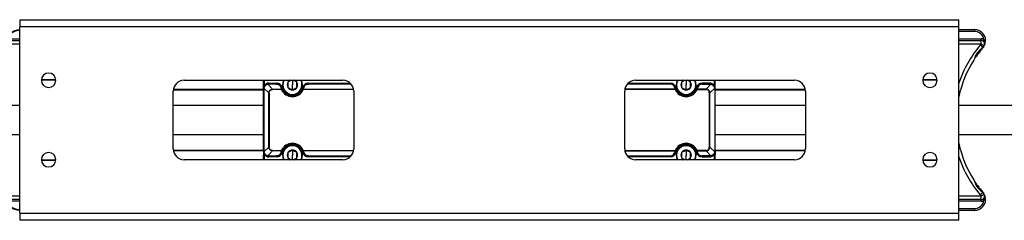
# Model space of a CAD drawing. Header units: millimetres. Extents: x -678 to 2621, y 426 to 914.
# Tile 14 of 26: x 346 to 618, y 426 to 481. Entities that reach past the tile are written whole.
import ezdxf

# ---------------------------------------------------------------- set-up
doc = ezdxf.new("R2010")
doc.units = ezdxf.units.MM

# ---------------------------------------------------------------- blocks, each defined once
blk = doc.blocks.new('Drawing View3')
at = {"color": 7, "linetype": 'Continuous', "lineweight": 25}
for p, q in [((745, 31.75), (1005, 31.75)), ((745, 31.75), (745, 29.75)), ((1005, 29.75), (1005, 31.75)), ((1005, 29.75), (745, 29.75)), ((745, -21.75), (745, 29.75)), ((1005, -21.75), (1005, 29.75)), ((1005, 29), (1009.41, 29)), ((1009.41, 28.5), (1005, 28.5)), ((1009.41, 28.5), (1009.41, 29)), ((740.36, 26), (745, 26)), ((745, 25), (740.36, 25)), ((741.01, 26.5), (745, 26.5)), ((1005, 26.5), (1011.14, 26.5)), ((1005, 26), (1011.14, 26)), ((1011.14, 25), (1005, 25)), ((1011.69, 24.06), (1010.93, 24.71)), ((1011.14, 25), (1011.14, 26)), ((1012.01, 24.5), (1011.14, 25)), ((1011.64, 25.87), (1011.89, 26.3)), ((1011.81, 25.74), (1011.8, 25.75)), ((1011.85, 25.71), (1011.81, 25.74)), ((1012.3, 25.26), (1012.33, 25.35)), ((1012.33, 25.31), (1012.32, 25.33)), ((755, 15), (751, 15)), ((751.01, 15.2), (754.99, 15.2)), ((790.5, 15), (834.5, 15)), ((812.5, 13.6), (812.5, 15)), ((812.7, 15), (812.7, 13.6)), ((815, 12.56), (813.66, 13.9)), ((814, 14.2), (816.07, 14.2)), ((814, 14), (814, 13.94)), ((814, 14), (816.07, 14)), ((816.07, 13.94), (814, 13.94)), ((816.07, 13.94), (816.07, 14)), ((820.5, 15), (820.5, 13.75)), ((820.5, 12.31), (820.5, 13.75)), ((824.93, 14.2), (824.93, 14)), ((824.93, 14.2), (836.54, 14.2)), ((824.93, 14), (824.93, 13.94)), ((824.93, 14), (836.74, 14)), ((836.79, 13.94), (824.93, 13.94)), ((925.07, 13.94), (913.21, 13.94)), ((913.26, 14), (925.07, 14)), ((913.46, 14.2), (925.07, 14.2)), ((915.5, 15), (959.5, 15)), ((925.07, 14.2), (925.07, 14)), ((925.07, 14), (925.07, 13.94)), ((929.5, 15), (929.5, 13.75)), ((929.5, 12.31), (929.5, 13.75)), ((936, 14.2), (933.93, 14.2)), ((933.93, 13.94), (933.93, 14)), ((936, 14), (933.93, 14)), ((933.93, 13.94), (936, 13.94)), ((935, 12.56), (936.34, 13.9)), ((936, 14), (936, 13.94)), ((937.3, 15), (937.3, 13.6)), ((937.5, 13.6), (937.5, 15)), ((999, 15), (995, 15)), ((995.01, 15.2), (998.99, 15.2)), ((787.5, -4), (787.5, 12)), ((812.5, 12.3), (787.52, 12.3)), ((787.54, 12.5), (812.5, 12.5)), ((812.5, 13.6), (812.7, 13.6)), ((812.5, -4.5), (812.5, 12.5)), ((812.56, 12.5), (812.56, -4.5)), ((812.6, 12.84), (813.94, 11.5)), ((814.08, 11.5), (813.94, 11.5)), ((813.94, -3.5), (813.94, 11.5)), ((814.08, 11.5), (814.08, -3.5)), ((815, 12.56), (815, 12.42)), ((815, 12.56), (817.48, 12.56)), ((817.48, 12.42), (815, 12.42)), ((817.48, 12.42), (817.48, 12.56)), ((817.66, 12.5), (817.48, 12.42)), ((820.5, 11), (820.5, 11.1)), ((823.52, 12.42), (823.34, 12.5)), ((823.52, 12.56), (837.45, 12.56)), ((837.47, 12.42), (823.52, 12.42)), ((837.5, 12), (837.5, -4)), ((912.5, -4), (912.5, 12)), ((926.48, 12.42), (912.53, 12.42)), ((926.48, 12.56), (912.55, 12.56)), ((926.48, 12.42), (926.66, 12.5)), ((929.5, 11), (929.5, 11.1)), ((932.34, 12.5), (932.52, 12.42)), ((932.52, 12.42), (932.52, 12.56)), ((935, 12.56), (932.52, 12.56)), ((932.52, 12.42), (935, 12.42)), ((935, 12.56), (935, 12.42)), ((935.92, 11.5), (936.06, 11.5)), ((935.92, 11.5), (935.92, -3.5)), ((937.4, 12.84), (936.06, 11.5)), ((936.06, -3.5), (936.06, 11.5)), ((937.5, 13.6), (937.3, 13.6)), ((937.44, 12.5), (937.44, -4.5)), ((937.5, -4.5), (937.5, 12.5)), ((937.5, 12.5), (962.46, 12.5)), ((962.48, 12.3), (937.5, 12.3)), ((962.5, 12), (962.5, -4)), ((787.52, -4.3), (812.5, -4.3)), ((812.5, -4.5), (787.54, -4.5)), ((812.5, -4.5), (812.55, -4.89)), ((812.5, -4.5), (812.56, -4.5)), ((812.5, -4.5), (812.7, -5.6)), ((813.94, -3.5), (812.6, -4.84)), ((813.66, -5.9), (815, -4.56)), ((813.94, -3.5), (814.08, -3.5)), ((815, -4.42), (815, -4.56)), ((815, -4.42), (817.48, -4.42)), ((817.48, -4.56), (815, -4.56)), ((820.5, -3), (820.5, -3.1)), ((820.5, -4.32), (820.5, -5.75)), ((823.29, -4.96), (823.48, -4.91)), ((823.34, -4.5), (823.52, -4.42)), ((823.52, -4.42), (823.52, -4.56)), ((823.52, -4.42), (837.47, -4.42)), ((837.45, -4.56), (823.52, -4.56)), ((912.53, -4.42), (926.48, -4.42)), ((912.55, -4.56), (926.48, -4.56)), ((926.48, -4.42), (926.48, -4.56)), ((926.66, -4.5), (926.48, -4.42)), ((926.71, -4.96), (926.52, -4.91)), ((929.5, -3), (929.5, -3.1)), ((929.5, -4.32), (929.5, -5.75)), ((935, -4.42), (932.52, -4.42)), ((932.52, -4.56), (935, -4.56)), ((935, -4.42), (935, -4.56)), ((936.34, -5.9), (935, -4.56)), ((936.06, -3.5), (935.92, -3.5)), ((936.06, -3.5), (937.4, -4.84)), ((937.5, -4.5), (937.3, -5.6)), ((937.5, -4.5), (937.44, -4.5)), ((937.5, -4.5), (937.45, -4.89)), ((937.5, -4.3), (962.48, -4.3)), ((962.46, -4.5), (937.5, -4.5)), ((751, -7), (755, -7)), ((754.99, -7.2), (751.01, -7.2)), ((834.5, -7), (790.5, -7)), ((812.7, -5.6), (812.5, -5.6)), ((812.5, -7), (812.5, -5.6)), ((812.7, -5.6), (812.7, -7)), ((814, -5.94), (816.07, -5.94)), ((816.07, -6), (814, -6)), ((816.07, -6.2), (814, -6.2)), ((816.07, -6), (816.07, -5.94)), ((820.5, -7), (820.5, -5.75)), ((824.93, -5.94), (824.93, -6)), ((824.93, -5.94), (836.79, -5.94)), ((836.74, -6), (824.93, -6)), ((836.54, -6.2), (824.93, -6.2)), ((913.21, -5.94), (925.07, -5.94)), ((925.07, -6), (913.26, -6)), ((925.07, -6.2), (913.46, -6.2)), ((959.5, -7), (915.5, -7)), ((925.07, -5.94), (925.07, -6)), ((929.5, -7), (929.5, -5.75)), ((936, -5.94), (933.93, -5.94)), ((933.93, -6), (933.93, -5.94)), ((933.93, -6), (936, -6)), ((933.93, -6.2), (936, -6.2)), ((937.3, -5.6), (937.5, -5.6)), ((937.3, -5.6), (937.3, -7)), ((937.5, -7), (937.5, -5.6)), ((995, -7), (999, -7)), ((998.99, -7.2), (995.01, -7.2)), ((1011.69, -16.06), (1010.93, -16.71)), ((740.36, -17), (745, -17)), ((745, -18), (740.36, -18)), ((745, -18.5), (741.01, -18.5)), ((1005, -17), (1011.14, -17)), ((1011.14, -18), (1005, -18)), ((1011.14, -18.5), (1005, -18.5)), ((1011.14, -17), (1012.01, -16.5)), ((1011.14, -18), (1011.14, -17)), ((1011.89, -18.3), (1011.64, -17.87)), ((1011.8, -17.75), (1011.81, -17.74)), ((1011.8, -17.75), (1011.8, -17.75)), ((1012.33, -17.35), (1012.3, -17.26)), ((1012.32, -17.33), (1012.33, -17.31)), ((745, -21.75), (745, -23.75)), ((745, -21.75), (1005, -21.75)), ((1005, -20.5), (1009.41, -20.5)), ((1009.41, -21), (1005, -21)), ((1005, -23.75), (1005, -21.75)), ((1009.41, -21), (1009.41, -20.5)), ((1005, -23.75), (745, -23.75))]:
    blk.add_line(p, q, dxfattribs=at)
at = {"color": 7, "linetype": 'Continuous', "lineweight": 25, "flags": 128}
for points in [[(1011.14, 26), (1011.14, 26.01), (1011.14, 26.04), (1011.14, 26.08), (1011.14, 26.15), (1011.14, 26.22), (1011.14, 26.31), (1011.14, 26.4), (1011.14, 26.5)], [(814, 14.2), (814, 14.16), (814, 14.12), (814, 14.09), (814, 14.06), (814, 14.03), (814, 14.02), (814, 14), (814, 14)], [(816.07, 14), (816.07, 14), (816.07, 14.02), (816.07, 14.03), (816.07, 14.06), (816.07, 14.09), (816.07, 14.12), (816.07, 14.16), (816.07, 14.2)], [(933.93, 14), (933.93, 14), (933.93, 14.02), (933.93, 14.03), (933.93, 14.06), (933.93, 14.09), (933.93, 14.12), (933.93, 14.16), (933.93, 14.2)], [(936, 14.2), (936, 14.16), (936, 14.12), (936, 14.09), (936, 14.06), (936, 14.03), (936, 14.02), (936, 14), (936, 14)], [(812.56, 12.5), (812.55, 12.5), (812.53, 12.5), (812.52, 12.5), (812.52, 12.5), (812.51, 12.5), (812.5, 12.5), (812.5, 12.5), (812.5, 12.5)], [(817.71, 12.96), (817.67, 12.95), (817.64, 12.94), (817.6, 12.93), (817.57, 12.92), (817.55, 12.92), (817.53, 12.91), (817.52, 12.91), (817.52, 12.91)], [(823.29, 12.96), (823.33, 12.95), (823.36, 12.94), (823.4, 12.93), (823.43, 12.92), (823.45, 12.92), (823.47, 12.91), (823.48, 12.91), (823.48, 12.91)], [(823.52, 12.56), (823.52, 12.54), (823.52, 12.53), (823.52, 12.51), (823.52, 12.49), (823.52, 12.48), (823.52, 12.46), (823.52, 12.44), (823.52, 12.42)], [(926.48, 12.56), (926.48, 12.54), (926.48, 12.53), (926.48, 12.51), (926.48, 12.49), (926.48, 12.48), (926.48, 12.46), (926.48, 12.44), (926.48, 12.42)], [(926.71, 12.96), (926.67, 12.95), (926.64, 12.94), (926.6, 12.93), (926.57, 12.92), (926.55, 12.92), (926.53, 12.91), (926.52, 12.91), (926.52, 12.91)], [(932.29, 12.96), (932.33, 12.95), (932.36, 12.94), (932.4, 12.93), (932.43, 12.92), (932.45, 12.92), (932.47, 12.91), (932.48, 12.91), (932.48, 12.91)], [(937.44, 12.5), (937.45, 12.5), (937.47, 12.5), (937.48, 12.5), (937.48, 12.5), (937.49, 12.5), (937.5, 12.5), (937.5, 12.5), (937.5, 12.5)], [(817.48, -4.56), (817.48, -4.54), (817.48, -4.53), (817.48, -4.51), (817.48, -4.49), (817.48, -4.48), (817.48, -4.46), (817.48, -4.44), (817.48, -4.42)], [(817.48, -4.42), (817.52, -4.43), (817.55, -4.45), (817.58, -4.46), (817.61, -4.47), (817.63, -4.48), (817.65, -4.49), (817.66, -4.5), (817.66, -4.5)], [(817.71, -4.96), (817.67, -4.95), (817.64, -4.94), (817.6, -4.93), (817.57, -4.92), (817.55, -4.92), (817.53, -4.91), (817.52, -4.91), (817.52, -4.91)], [(932.29, -4.96), (932.33, -4.95), (932.36, -4.94), (932.4, -4.93), (932.43, -4.92), (932.45, -4.92), (932.47, -4.91), (932.48, -4.91), (932.48, -4.91)], [(932.52, -4.42), (932.48, -4.43), (932.45, -4.45), (932.42, -4.46), (932.39, -4.47), (932.37, -4.48), (932.35, -4.49), (932.34, -4.5), (932.34, -4.5)], [(932.52, -4.56), (932.52, -4.54), (932.52, -4.53), (932.52, -4.51), (932.52, -4.49), (932.52, -4.48), (932.52, -4.46), (932.52, -4.44), (932.52, -4.42)], [(814, -5.94), (814, -5.95), (814, -5.97), (814, -5.98), (814, -5.98), (814, -5.99), (814, -6), (814, -6), (814, -6)], [(814, -6), (814, -6), (814, -6.02), (814, -6.03), (814, -6.06), (814, -6.09), (814, -6.12), (814, -6.16), (814, -6.2)], [(816.07, -6.2), (816.07, -6.16), (816.07, -6.12), (816.07, -6.09), (816.07, -6.06), (816.07, -6.03), (816.07, -6.02), (816.07, -6), (816.07, -6)], [(824.93, -6), (824.93, -6), (824.93, -6.02), (824.93, -6.03), (824.93, -6.06), (824.93, -6.09), (824.93, -6.12), (824.93, -6.16), (824.93, -6.2)], [(925.07, -6), (925.07, -6), (925.07, -6.02), (925.07, -6.03), (925.07, -6.06), (925.07, -6.09), (925.07, -6.12), (925.07, -6.16), (925.07, -6.2)], [(933.93, -6.2), (933.93, -6.16), (933.93, -6.12), (933.93, -6.09), (933.93, -6.06), (933.93, -6.03), (933.93, -6.02), (933.93, -6), (933.93, -6)], [(936, -5.94), (936, -5.95), (936, -5.97), (936, -5.98), (936, -5.98), (936, -5.99), (936, -6), (936, -6), (936, -6)], [(936, -6), (936, -6), (936, -6.02), (936, -6.03), (936, -6.06), (936, -6.09), (936, -6.12), (936, -6.16), (936, -6.2)], [(1011.14, -18.5), (1011.14, -18.4), (1011.14, -18.31), (1011.14, -18.22), (1011.14, -18.15), (1011.14, -18.08), (1011.14, -18.04), (1011.14, -18.01), (1011.14, -18)]]:
    blk.add_lwpolyline(points, dxfattribs=at)
at = {"color": 7, "linetype": 'Continuous', "lineweight": 25}
for centre, radius, start, end in [((745.54, 23), 6, 95.1494, 124.3012), ((745.54, 23), 5.8, 95.3275, 124.3012), ((1009.41, 26), 3, 346.7517, 90), ((1009.41, 26), 2.5, 6.8645, 90), ((1035.33, 4), 32, 139.6798, 161.4096), ((1009.41, 26), 2, 319.6798, 330), ((1011.14, 25), 1.5, 59.9946, 90), ((1011.14, 25), 1, 330, 90), ((1009.41, 26), 3, 323.4635, 330), ((1035.33, 4), 31, 147.7106, 168.0689), ((753, 15), 2, 90, 270), ((753, 15), 2, 270, 90), ((997, 15), 2, 90, 270), ((997, 15), 2, 270, 90), ((790.5, 12), 3, 90, 180), ((814, 12.5), 1.7, 90, 139.8808), ((816.07, 12.5), 1.7, 15.7678, 90), ((820.5, 13.75), 2.75, 152.9643, 270), ((820.5, 13.75), 2.65, 151.8554, 270), ((820.5, 13.75), 1.44, 150.0027, 210), ((820.5, 13.75), 1.44, 119.4156, 150.0027), ((820.5, 13.75), 2.65, 270, 28.1446), ((820.5, 13.75), 2.75, 270, 27.0357), ((820.5, 13.75), 1.44, 30, 60.5844), ((820.5, 13.75), 1.44, 330, 30), ((824.93, 12.5), 1.7, 90, 164.2322), ((834.5, 12), 3, 0, 90), ((915.5, 12), 3, 90, 180), ((925.07, 12.5), 1.7, 15.7678, 90), ((929.5, 13.75), 2.75, 152.9643, 270), ((929.5, 13.75), 2.65, 151.8554, 270), ((929.5, 13.75), 1.43, 150.0027, 210), ((929.5, 13.75), 1.44, 119.4156, 150.0027), ((929.5, 13.75), 2.65, 270, 28.1446), ((929.5, 13.75), 2.75, 270, 27.0357), ((929.5, 13.75), 1.44, 30, 60.5844), ((929.5, 13.75), 1.44, 330, 30), ((933.93, 12.5), 1.7, 90, 164.2322), ((936, 12.5), 1.7, 40.1192, 90), ((959.5, 12), 3, 0, 90), ((820.5, 13.75), 3.3, 203.8217, 336.1783), ((820.5, 13.75), 3.1, 203.8215, 336.1783), ((820.5, 13.75), 2.9, 195.7678, 344.2322), ((820.5, 13.75), 1.44, 210, 270), ((820.5, 13.75), 1.44, 270, 330), ((823.47, 12.41), 0.155, 69.9068, 146.7706), ((926.53, 12.41), 0.155, 33.2294, 110.0932), ((929.5, 13.75), 3.3, 203.8217, 336.1783), ((929.5, 13.75), 3.1, 203.8217, 336.1785), ((929.5, 13.75), 2.9, 195.7678, 344.2322), ((929.5, 13.75), 1.44, 210, 270), ((929.5, 13.75), 1.44, 270, 330), ((820.5, -5.75), 3.3, 23.8217, 156.1783), ((820.5, -5.75), 3.1, 23.8215, 156.1783), ((929.5, -5.75), 3.3, 23.8217, 156.1783), ((929.5, -5.75), 3.1, 23.8217, 156.1785), ((1035.33, 4), 31, 191.9311, 212.2894), ((753, -7), 2, 90, 270), ((753, -7), 2, 270, 90), ((790.5, -4), 3, 180, 270), ((816.07, -4.5), 1.7, 270, 344.2322), ((817.53, -4.41), 0.155, 249.9087, 326.7713), ((820.5, -5.75), 2.9, 15.7678, 164.2322), ((820.5, -5.75), 2.75, 90, 207.0357), ((820.5, -5.75), 2.65, 90, 208.1446), ((820.5, -5.75), 1.44, 150.0027, 210), ((820.5, -5.75), 1.44, 90, 150.0027), ((820.5, -5.75), 2.75, 332.9643, 90), ((820.5, -5.75), 2.65, 331.8554, 90), ((820.5, -5.75), 1.44, 30, 90), ((820.5, -5.75), 1.44, 330, 30), ((824.93, -4.5), 1.7, 195.7678, 270), ((834.5, -4), 3, 270, 0), ((915.5, -4), 3, 180, 270), ((925.07, -4.5), 1.7, 270, 344.2322), ((929.5, -5.75), 2.9, 15.7678, 164.2322), ((929.5, -5.75), 2.75, 90, 207.0357), ((929.5, -5.75), 2.65, 90, 208.1446), ((929.5, -5.75), 1.43, 150.0027, 210), ((929.5, -5.75), 1.44, 90, 150.0027), ((929.5, -5.75), 2.75, 332.9643, 90), ((929.5, -5.75), 2.65, 331.8554, 90), ((929.5, -5.75), 1.44, 30, 90), ((929.5, -5.75), 1.44, 330, 30), ((933.93, -4.5), 1.7, 195.7678, 270), ((932.47, -4.41), 0.155, 213.2287, 290.0913), ((959.5, -4), 3, 270, 0), ((997, -7), 2, 90, 270), ((997, -7), 2, 270, 90), ((814, -4.5), 1.7, 220.1192, 270), ((820.5, -5.75), 1.44, 210, 240.5844), ((820.5, -5.75), 1.44, 299.4156, 330), ((929.5, -5.75), 1.44, 210, 240.5844), ((929.5, -5.75), 1.44, 299.4156, 330), ((936, -4.5), 1.7, 270, 319.8808), ((1035.33, 4), 32, 198.5904, 220.3202), ((1009.41, -18), 3, 30, 36.5365), ((1009.41, -18), 3, 270, 13.2483), ((1009.41, -18), 2.5, 270.0178, 353.13), ((1009.41, -18), 2, 30, 40.3202), ((1011.14, -17), 1, 270, 30), ((1011.14, -17), 1.5, 270, 299.9999), ((745.54, -15), 6, 235.6988, 264.8506), ((745.54, -15), 5.8, 235.6988, 264.6725)]:
    blk.add_arc(centre, radius, start, end, dxfattribs=at)
for points, knots in [([(1012.23, 25.4), (1012.22, 25.41), (1012.14, 25.48), (1012.03, 25.59), (1011.89, 25.68), (1011.86, 25.71), (1011.85, 25.71)], [0, 0, 0, 0, 0.065735, 0.634435, 0.934928, 1, 1, 1, 1]), ([(1011.89, 26.3), (1011.98, 26.17), (1012.17, 25.89), (1012.21, 25.57), (1012.23, 25.4)], [0, 0, 0, 0, 0.47209, 1, 1, 1, 1]), ([(1012.04, 24.59), (1012.07, 24.64), (1012.26, 24.94), (1012.3, 25.14), (1012.33, 25.31)], [0, 0, 0, 0, 0.167797, 1, 1, 1, 1]), ([(1012.08, 25.24), (1012.1, 25.25), (1012.13, 25.26), (1012.17, 25.3), (1012.21, 25.35), (1012.22, 25.38), (1012.23, 25.4)], [0, 0, 0, 0, 0.261752, 0.523299, 0.772349, 1, 1, 1, 1]), ([(1012.13, 25.17), (1012.15, 25.18), (1012.2, 25.18), (1012.26, 25.21), (1012.31, 25.25), (1012.32, 25.29), (1012.33, 25.31)], [0, 0, 0, 0, 0.242657, 0.5, 0.757343, 1, 1, 1, 1]), ([(1012.32, 25.33), (1012.32, 25.34), (1012.31, 25.37), (1012.26, 25.39), (1012.23, 25.4)], [0, 0, 0, 0, 0.377383, 1, 1, 1, 1]), ([(1011.69, 24.06), (1011.47, 23.79), (1011.03, 23.26), (1010.35, 22.36), (1009.73, 21.49), (1009.22, 20.72), (1008.83, 20.09), (1008.56, 19.64), (1008.4, 19.36), (1008.38, 19.32), (1008.37, 19.3)], [0, 0, 0, 0, 0.148351, 0.299301, 0.441364, 0.572239, 0.689441, 0.798866, 0.899864, 1, 1, 1, 1]), ([(1011.69, 24.06), (1011.38, 23.79), (1010.77, 23.26), (1009.99, 22.52), (1009.63, 21.83), (1009.42, 21.2), (1009.24, 20.81), (1009.12, 20.56)], [0, 0, 0, 0, 0.290061, 0.563136, 0.668146, 0.785371, 1, 1, 1, 1]), ([(1011.67, 24.05), (1011.67, 24.05), (1011.68, 24.05), (1011.68, 24.06), (1011.69, 24.06)], [0, 0, 0, 0, 0.071867, 1, 1, 1, 1]), ([(1011.82, 24.21), (1011.8, 24.19), (1011.76, 24.13), (1011.71, 24.09), (1011.69, 24.06)], [0, 0, 0, 0, 0.548371, 1, 1, 1, 1]), ([(1011.85, 24.26), (1011.86, 24.27), (1011.92, 24.35), (1011.97, 24.43), (1012.01, 24.5)], [0, 0, 0, 0, 0.195838, 1, 1, 1, 1]), ([(813.61, 13.95), (813.49, 13.91), (813.24, 13.82), (812.93, 13.57), (812.68, 13.26), (812.59, 13.01), (812.55, 12.89)], [0, 0, 0, 0, 0.254499, 0.499903, 0.745464, 1, 1, 1, 1]), ([(813.66, 13.9), (813.54, 13.85), (813.3, 13.76), (812.99, 13.51), (812.74, 13.2), (812.65, 12.96), (812.6, 12.84)], [0, 0, 0, 0, 0.255365, 0.500131, 0.746153, 1, 1, 1, 1]), ([(814, 14), (813.93, 14), (813.79, 13.99), (813.67, 13.96), (813.61, 13.95)], [0, 0, 0, 0, 0.553777, 1, 1, 1, 1]), ([(813.66, 13.9), (813.66, 13.91), (813.65, 13.92), (813.63, 13.94), (813.62, 13.95), (813.62, 13.95), (813.61, 13.95)], [0, 0, 0, 0, 0.250052, 0.503611, 0.755307, 1, 1, 1, 1]), ([(813.66, 13.9), (813.72, 13.91), (813.83, 13.94), (813.95, 13.94), (814, 13.94)], [0, 0, 0, 0, 0.560341, 1, 1, 1, 1]), ([(817.52, 12.91), (817.47, 13.04), (817.38, 13.28), (817.12, 13.59), (816.82, 13.82), (816.46, 13.97), (816.2, 13.99), (816.07, 14)], [0, 0, 0, 0, 0.244514, 0.459051, 0.643253, 0.831126, 1, 1, 1, 1]), ([(816.07, 13.94), (816.25, 13.92), (816.62, 13.87), (817.1, 13.52), (817.24, 13.19), (817.32, 12.99)], [0, 0, 0, 0, 0.275722, 0.555939, 1, 1, 1, 1]), ([(820.18, 15), (820.08, 14.94), (819.77, 14.76), (819.46, 14.59), (819.26, 14.47)], [0, 0, 0, 0, 0.326326, 1, 1, 1, 1]), ([(819.26, 14.47), (819.26, 14.23), (819.26, 13.75), (819.26, 13.27), (819.26, 13.03)], [0, 0, 0, 0, 0.500022, 1, 1, 1, 1]), ([(821.74, 14.47), (821.54, 14.59), (821.23, 14.76), (820.92, 14.94), (820.82, 15)], [0, 0, 0, 0, 0.673684, 1, 1, 1, 1]), ([(821.74, 13.03), (821.74, 13.27), (821.74, 13.75), (821.74, 14.23), (821.74, 14.47)], [0, 0, 0, 0, 0.499981, 1, 1, 1, 1]), ([(824.93, 14), (824.78, 13.99), (824.48, 13.96), (824.05, 13.75), (823.67, 13.39), (823.55, 13.08), (823.48, 12.91)], [0, 0, 0, 0, 0.193102, 0.412953, 0.679152, 1, 1, 1, 1]), ([(823.68, 12.99), (823.72, 13.12), (823.82, 13.38), (824.11, 13.68), (824.5, 13.9), (824.78, 13.93), (824.93, 13.94)], [0, 0, 0, 0, 0.283188, 0.564343, 0.78317, 1, 1, 1, 1]), ([(925.07, 14), (925.22, 13.99), (925.52, 13.96), (925.95, 13.75), (926.33, 13.39), (926.45, 13.08), (926.52, 12.91)], [0, 0, 0, 0, 0.193102, 0.412953, 0.679152, 1, 1, 1, 1]), ([(926.32, 12.99), (926.28, 13.12), (926.18, 13.38), (925.89, 13.68), (925.5, 13.9), (925.22, 13.93), (925.07, 13.94)], [0, 0, 0, 0, 0.283188, 0.564343, 0.78317, 1, 1, 1, 1]), ([(929.18, 15), (929.08, 14.94), (928.77, 14.76), (928.46, 14.59), (928.26, 14.47)], [0, 0, 0, 0, 0.326326, 1, 1, 1, 1]), ([(928.26, 14.47), (928.26, 14.23), (928.26, 13.75), (928.26, 13.27), (928.26, 13.03)], [0, 0, 0, 0, 0.500022, 1, 1, 1, 1]), ([(930.74, 14.47), (930.54, 14.59), (930.23, 14.76), (929.92, 14.94), (929.82, 15)], [0, 0, 0, 0, 0.673684, 1, 1, 1, 1]), ([(930.74, 13.03), (930.74, 13.27), (930.74, 13.75), (930.74, 14.23), (930.74, 14.47)], [0, 0, 0, 0, 0.499981, 1, 1, 1, 1]), ([(932.48, 12.91), (932.53, 13.04), (932.62, 13.28), (932.88, 13.59), (933.18, 13.82), (933.54, 13.97), (933.8, 13.99), (933.93, 14)], [0, 0, 0, 0, 0.244514, 0.459051, 0.643253, 0.831126, 1, 1, 1, 1]), ([(933.93, 13.94), (933.75, 13.92), (933.38, 13.87), (932.9, 13.52), (932.76, 13.19), (932.68, 12.99)], [0, 0, 0, 0, 0.275722, 0.555939, 1, 1, 1, 1]), ([(936, 14), (936.07, 14), (936.21, 13.99), (936.33, 13.96), (936.39, 13.95)], [0, 0, 0, 0, 0.553777, 1, 1, 1, 1]), ([(936.34, 13.9), (936.28, 13.91), (936.17, 13.94), (936.05, 13.94), (936, 13.94)], [0, 0, 0, 0, 0.560341, 1, 1, 1, 1]), ([(936.34, 13.9), (936.34, 13.91), (936.35, 13.92), (936.36, 13.94), (936.38, 13.95), (936.38, 13.95), (936.39, 13.95)], [0, 0, 0, 0, 0.247361, 0.499998, 0.752636, 1, 1, 1, 1]), ([(936.34, 13.9), (936.46, 13.85), (936.7, 13.76), (937.01, 13.51), (937.26, 13.2), (937.35, 12.96), (937.4, 12.84)], [0, 0, 0, 0, 0.255365, 0.500131, 0.746153, 1, 1, 1, 1]), ([(936.39, 13.95), (936.51, 13.91), (936.76, 13.82), (937.07, 13.57), (937.32, 13.26), (937.41, 13.01), (937.45, 12.89)], [0, 0, 0, 0, 0.254499, 0.499903, 0.745464, 1, 1, 1, 1]), ([(812.5, 12.76), (812.5, 12.86), (812.5, 13.12), (812.5, 13.42), (812.5, 13.6)], [0, 0, 0, 0, 0.400823, 1, 1, 1, 1]), ([(812.55, 12.89), (812.53, 12.82), (812.51, 12.69), (812.5, 12.56), (812.5, 12.5)], [0, 0, 0, 0, 0.565413, 1, 1, 1, 1]), ([(812.53, 12.77), (812.54, 12.87), (812.56, 13.15), (812.64, 13.42), (812.7, 13.6)], [0, 0, 0, 0, 0.364947, 1, 1, 1, 1]), ([(812.6, 12.84), (812.59, 12.84), (812.58, 12.85), (812.56, 12.86), (812.55, 12.88), (812.55, 12.88), (812.55, 12.89)], [0, 0, 0, 0, 0.247361, 0.499998, 0.752636, 1, 1, 1, 1]), ([(812.56, 12.5), (812.56, 12.56), (812.57, 12.68), (812.59, 12.79), (812.6, 12.84)], [0, 0, 0, 0, 0.5593256, 1, 1, 1, 1]), ([(813.94, 11.5), (813.96, 11.65), (813.99, 11.86), (814.13, 12.11), (814.29, 12.31), (814.58, 12.51), (814.85, 12.54), (815, 12.56)], [0, 0, 0, 0, 0.273493, 0.385903, 0.509724, 0.72775, 1, 1, 1, 1]), ([(814.08, 11.5), (814.09, 11.64), (814.12, 11.91), (814.35, 12.23), (814.68, 12.4), (814.89, 12.41), (815, 12.42)], [0, 0, 0, 0, 0.281084, 0.558093, 0.777902, 1, 1, 1, 1]), ([(817.52, 12.91), (817.51, 12.92), (817.5, 12.95), (817.45, 12.98), (817.39, 13), (817.35, 13), (817.32, 12.99)], [0, 0, 0, 0, 0.242438, 0.499997, 0.757558, 1, 1, 1, 1]), ([(817.48, 12.56), (817.45, 12.64), (817.39, 12.78), (817.34, 12.93), (817.32, 12.99)], [0, 0, 0, 0, 0.558084, 1, 1, 1, 1]), ([(817.48, 12.56), (817.51, 12.56), (817.55, 12.57), (817.6, 12.56), (817.64, 12.53), (817.66, 12.51), (817.66, 12.5)], [0, 0, 0, 0, 0.302165, 0.504061, 0.798043, 1, 1, 1, 1]), ([(817.66, 12.5), (817.63, 12.57), (817.58, 12.71), (817.53, 12.85), (817.52, 12.91)], [0, 0, 0, 0, 0.559769, 1, 1, 1, 1]), ([(819.26, 13.03), (819.46, 12.91), (819.88, 12.67), (820.29, 12.43), (820.5, 12.31)], [0, 0, 0, 0, 0.499981, 1, 1, 1, 1]), ([(820.5, 12.31), (820.71, 12.43), (821.12, 12.67), (821.54, 12.91), (821.74, 13.03)], [0, 0, 0, 0, 0.4999813, 1, 1, 1, 1]), ([(823.48, 12.91), (823.46, 12.83), (823.42, 12.69), (823.36, 12.56), (823.34, 12.5)], [0, 0, 0, 0, 0.560247, 1, 1, 1, 1]), ([(823.68, 12.99), (823.65, 13), (823.61, 13), (823.55, 12.98), (823.5, 12.95), (823.49, 12.92), (823.48, 12.91)], [0, 0, 0, 0, 0.24244, 0.500001, 0.757562, 1, 1, 1, 1]), ([(823.68, 12.99), (823.65, 12.91), (823.61, 12.77), (823.55, 12.62), (823.52, 12.56)], [0, 0, 0, 0, 0.56207, 1, 1, 1, 1]), ([(926.32, 12.99), (926.35, 13), (926.39, 13), (926.45, 12.98), (926.5, 12.95), (926.51, 12.92), (926.52, 12.91)], [0, 0, 0, 0, 0.24244, 0.500002, 0.757562, 1, 1, 1, 1]), ([(926.32, 12.99), (926.35, 12.91), (926.39, 12.77), (926.45, 12.62), (926.48, 12.56)], [0, 0, 0, 0, 0.56207, 1, 1, 1, 1]), ([(926.52, 12.91), (926.54, 12.83), (926.58, 12.69), (926.64, 12.56), (926.66, 12.5)], [0, 0, 0, 0, 0.560247, 1, 1, 1, 1]), ([(928.26, 13.03), (928.46, 12.91), (928.88, 12.67), (929.29, 12.43), (929.5, 12.31)], [0, 0, 0, 0, 0.499981, 1, 1, 1, 1]), ([(929.5, 12.31), (929.71, 12.43), (930.12, 12.67), (930.54, 12.91), (930.74, 13.03)], [0, 0, 0, 0, 0.499981, 1, 1, 1, 1]), ([(932.34, 12.5), (932.37, 12.57), (932.42, 12.71), (932.47, 12.85), (932.48, 12.91)], [0, 0, 0, 0, 0.559769, 1, 1, 1, 1]), ([(932.52, 12.56), (932.49, 12.56), (932.45, 12.57), (932.4, 12.56), (932.36, 12.53), (932.34, 12.51), (932.34, 12.5)], [0, 0, 0, 0, 0.302165, 0.504061, 0.798043, 1, 1, 1, 1]), ([(932.48, 12.91), (932.49, 12.92), (932.5, 12.95), (932.55, 12.98), (932.61, 13), (932.65, 13), (932.68, 12.99)], [0, 0, 0, 0, 0.242438, 0.499998, 0.757558, 1, 1, 1, 1]), ([(932.52, 12.56), (932.55, 12.64), (932.61, 12.78), (932.66, 12.93), (932.68, 12.99)], [0, 0, 0, 0, 0.558084, 1, 1, 1, 1]), ([(936.06, 11.5), (936.04, 11.65), (936.01, 11.86), (935.87, 12.11), (935.71, 12.31), (935.42, 12.51), (935.15, 12.54), (935, 12.56)], [0, 0, 0, 0, 0.273493, 0.385903, 0.509724, 0.72775, 1, 1, 1, 1]), ([(935.92, 11.5), (935.91, 11.64), (935.88, 11.91), (935.65, 12.23), (935.32, 12.4), (935.11, 12.41), (935, 12.42)], [0, 0, 0, 0, 0.281084, 0.558093, 0.777902, 1, 1, 1, 1]), ([(937.5, 12.5), (937.49, 12.69), (937.46, 13.06), (937.35, 13.42), (937.3, 13.6)], [0, 0, 0, 0, 0.518681, 1, 1, 1, 1]), ([(937.4, 12.84), (937.41, 12.84), (937.42, 12.85), (937.44, 12.87), (937.45, 12.88), (937.45, 12.88), (937.45, 12.89)], [0, 0, 0, 0, 0.250052, 0.503611, 0.755307, 1, 1, 1, 1]), ([(937.44, 12.5), (937.44, 12.56), (937.43, 12.68), (937.41, 12.79), (937.4, 12.84)], [0, 0, 0, 0, 0.5593256, 1, 1, 1, 1]), ([(937.45, 12.89), (937.47, 12.82), (937.49, 12.69), (937.5, 12.56), (937.5, 12.5)], [0, 0, 0, 0, 0.565413, 1, 1, 1, 1]), ([(937.5, 12.76), (937.5, 12.86), (937.5, 13.12), (937.5, 13.42), (937.5, 13.6)], [0, 0, 0, 0, 0.4008231, 1, 1, 1, 1]), ([(745, 8), (742.63, 8), (736.97, 8), (731.3, 8), (728, 8)], [0, 0, 0, 0, 0.417915, 1, 1, 1, 1]), ([(812.5, 8), (810.4, 8), (806.58, 8), (801.41, 8), (797.31, 8), (793.96, 8), (790.96, 8), (788.82, 8), (787.66, 8), (787.5, 8)], [0, 0, 0, 0, 0.251532, 0.458243, 0.620338, 0.742808, 0.860668, 0.980856, 1, 1, 1, 1]), ([(962.5, 8), (962.49, 8), (960.09, 8), (954.91, 8), (946.59, 8), (940.66, 8), (937.5, 8)], [0, 0, 0, 0, 0.0011074, 0.2883525, 0.6213354, 1, 1, 1, 1]), ([(1206.3, 8), (1204.13, 8), (1199.74, 8), (1193.41, 8), (1187.62, 8), (1182.7, 8), (1178.57, 8), (1170.57, 8), (1153.87, 8), (1120.39, 8), (1081.02, 8), (1040.28, 8), (1017.11, 8), (1005.35, 8), (1005, 8)], [0, 0, 0, 0, 0.032366, 0.065405, 0.09415, 0.118597, 0.138744, 0.155718, 0.237752, 0.387415, 0.654676, 0.824752, 0.994826, 1, 1, 1, 1]), ([(728, 0), (730.48, 0), (736.15, 0), (741.81, 0), (745, 0)], [0, 0, 0, 0, 0.437908, 1, 1, 1, 1]), ([(787.5, 0), (788.32, 0), (790.03, 0), (792.94, 0), (796.54, 0), (801.05, 0), (806.47, 0), (810.39, 0), (812.5, 0)], [0, 0, 0, 0, 0.098326, 0.205989, 0.349846, 0.530032, 0.746693, 1, 1, 1, 1]), ([(937.5, 0), (940.01, 0), (944.73, 0), (951.38, 0), (957.17, 0), (960.78, 0), (962.46, 0), (962.5, 0)], [0, 0, 0, 0, 0.3007225, 0.5668617, 0.7983838, 0.9952589, 1, 1, 1, 1]), ([(1005, 0), (1008.84, 0), (1030.61, 0), (1063.77, 0), (1104.51, 0), (1130.68, 0), (1148.73, 0), (1158.36, 0), (1165.89, 0), (1171.77, 0), (1176.66, 0), (1182.7, 0), (1189.89, 0), (1197.88, 0), (1203.48, 0), (1206.3, 0)], [0, 0, 0, 0, 0.057149, 0.324408, 0.494482, 0.664555, 0.714443, 0.763407, 0.808009, 0.826676, 0.850975, 0.880959, 0.916622, 0.957959, 1, 1, 1, 1]), ([(812.5, -4.5), (812.5, -4.69), (812.5, -5.03), (812.5, -5.42), (812.5, -5.6)], [0, 0, 0, 0, 0.552208, 1, 1, 1, 1]), ([(812.6, -4.84), (812.59, -4.84), (812.58, -4.85), (812.56, -4.87), (812.55, -4.88), (812.55, -4.88), (812.55, -4.89)], [0, 0, 0, 0, 0.250052, 0.503611, 0.755307, 1, 1, 1, 1]), ([(812.55, -4.89), (812.59, -5.01), (812.68, -5.26), (812.93, -5.57), (813.24, -5.82), (813.49, -5.91), (813.61, -5.95)], [0, 0, 0, 0, 0.254499, 0.499903, 0.745464, 1, 1, 1, 1]), ([(812.6, -4.84), (812.59, -4.78), (812.56, -4.67), (812.56, -4.55), (812.56, -4.5)], [0, 0, 0, 0, 0.560341, 1, 1, 1, 1]), ([(812.6, -4.84), (812.65, -4.96), (812.74, -5.2), (812.99, -5.51), (813.3, -5.76), (813.54, -5.85), (813.66, -5.9)], [0, 0, 0, 0, 0.255364, 0.500128, 0.746152, 1, 1, 1, 1]), ([(815, -4.56), (814.85, -4.54), (814.64, -4.51), (814.39, -4.37), (814.19, -4.21), (813.99, -3.92), (813.96, -3.65), (813.94, -3.5)], [0, 0, 0, 0, 0.273493, 0.385903, 0.509723, 0.727749, 1, 1, 1, 1]), ([(815, -4.42), (814.86, -4.41), (814.59, -4.38), (814.27, -4.15), (814.1, -3.82), (814.09, -3.61), (814.08, -3.5)], [0, 0, 0, 0, 0.281084, 0.558093, 0.777902, 1, 1, 1, 1]), ([(816.07, -6), (816.22, -5.99), (816.52, -5.96), (816.95, -5.75), (817.33, -5.39), (817.45, -5.08), (817.52, -4.91)], [0, 0, 0, 0, 0.193102, 0.412953, 0.679152, 1, 1, 1, 1]), ([(817.32, -4.99), (817.28, -5.12), (817.18, -5.38), (816.89, -5.68), (816.5, -5.9), (816.22, -5.93), (816.07, -5.94)], [0, 0, 0, 0, 0.283188, 0.564343, 0.78317, 1, 1, 1, 1]), ([(817.32, -4.99), (817.35, -4.91), (817.39, -4.77), (817.45, -4.62), (817.48, -4.56)], [0, 0, 0, 0, 0.562071, 1, 1, 1, 1]), ([(817.32, -4.99), (817.35, -5), (817.39, -5), (817.45, -4.98), (817.5, -4.95), (817.51, -4.92), (817.52, -4.91)], [0, 0, 0, 0, 0.24244, 0.500001, 0.757562, 1, 1, 1, 1]), ([(817.52, -4.91), (817.54, -4.83), (817.58, -4.69), (817.64, -4.56), (817.66, -4.5)], [0, 0, 0, 0, 0.560247, 1, 1, 1, 1]), ([(820.5, -4.32), (820.29, -4.43), (819.88, -4.67), (819.46, -4.91), (819.26, -5.03)], [0, 0, 0, 0, 0.500022, 1, 1, 1, 1]), ([(819.26, -5.03), (819.26, -5.27), (819.26, -5.75), (819.26, -6.23), (819.26, -6.47)], [0, 0, 0, 0, 0.500022, 1, 1, 1, 1]), ([(821.74, -5.03), (821.54, -4.91), (821.12, -4.67), (820.71, -4.43), (820.5, -4.32)], [0, 0, 0, 0, 0.499981, 1, 1, 1, 1]), ([(821.74, -6.47), (821.74, -6.23), (821.74, -5.75), (821.74, -5.27), (821.74, -5.03)], [0, 0, 0, 0, 0.499981, 1, 1, 1, 1]), ([(823.52, -4.56), (823.49, -4.56), (823.45, -4.57), (823.4, -4.56), (823.36, -4.53), (823.34, -4.51), (823.34, -4.5)], [0, 0, 0, 0, 0.302178, 0.504061, 0.798042, 1, 1, 1, 1]), ([(823.34, -4.5), (823.37, -4.57), (823.42, -4.71), (823.47, -4.85), (823.48, -4.91)], [0, 0, 0, 0, 0.559769, 1, 1, 1, 1]), ([(823.48, -4.91), (823.49, -4.92), (823.5, -4.95), (823.55, -4.98), (823.61, -5), (823.65, -5), (823.68, -4.99)], [0, 0, 0, 0, 0.242438, 0.499997, 0.757558, 1, 1, 1, 1]), ([(823.48, -4.91), (823.53, -5.04), (823.62, -5.28), (823.88, -5.59), (824.18, -5.82), (824.54, -5.97), (824.8, -5.99), (824.93, -6)], [0, 0, 0, 0, 0.244514, 0.459051, 0.643253, 0.831126, 1, 1, 1, 1]), ([(823.52, -4.56), (823.55, -4.64), (823.61, -4.78), (823.66, -4.93), (823.68, -4.99)], [0, 0, 0, 0, 0.558083, 1, 1, 1, 1]), ([(824.93, -5.94), (824.75, -5.92), (824.38, -5.87), (823.9, -5.52), (823.76, -5.19), (823.68, -4.99)], [0, 0, 0, 0, 0.275722, 0.555939, 1, 1, 1, 1]), ([(926.52, -4.91), (926.47, -5.04), (926.38, -5.28), (926.12, -5.59), (925.82, -5.82), (925.46, -5.97), (925.2, -5.99), (925.07, -6)], [0, 0, 0, 0, 0.244514, 0.459051, 0.643253, 0.831126, 1, 1, 1, 1]), ([(925.07, -5.94), (925.25, -5.92), (925.62, -5.87), (926.1, -5.52), (926.24, -5.19), (926.32, -4.99)], [0, 0, 0, 0, 0.275722, 0.555939, 1, 1, 1, 1]), ([(926.48, -4.56), (926.45, -4.64), (926.39, -4.78), (926.34, -4.93), (926.32, -4.99)], [0, 0, 0, 0, 0.558083, 1, 1, 1, 1]), ([(926.52, -4.91), (926.51, -4.92), (926.5, -4.95), (926.45, -4.98), (926.39, -5), (926.35, -5), (926.32, -4.99)], [0, 0, 0, 0, 0.242438, 0.499998, 0.757558, 1, 1, 1, 1]), ([(926.48, -4.56), (926.51, -4.56), (926.55, -4.57), (926.6, -4.56), (926.64, -4.53), (926.66, -4.51), (926.66, -4.5)], [0, 0, 0, 0, 0.302178, 0.504061, 0.798042, 1, 1, 1, 1]), ([(926.66, -4.5), (926.63, -4.57), (926.58, -4.71), (926.53, -4.85), (926.52, -4.91)], [0, 0, 0, 0, 0.559769, 1, 1, 1, 1]), ([(929.5, -4.32), (929.29, -4.43), (928.88, -4.67), (928.46, -4.91), (928.26, -5.03)], [0, 0, 0, 0, 0.500022, 1, 1, 1, 1]), ([(928.26, -5.03), (928.26, -5.27), (928.26, -5.75), (928.26, -6.23), (928.26, -6.47)], [0, 0, 0, 0, 0.500022, 1, 1, 1, 1]), ([(930.74, -5.03), (930.54, -4.91), (930.12, -4.67), (929.71, -4.43), (929.5, -4.32)], [0, 0, 0, 0, 0.499981, 1, 1, 1, 1]), ([(930.74, -6.47), (930.74, -6.23), (930.74, -5.75), (930.74, -5.27), (930.74, -5.03)], [0, 0, 0, 0, 0.499981, 1, 1, 1, 1]), ([(932.48, -4.91), (932.46, -4.83), (932.42, -4.69), (932.36, -4.56), (932.34, -4.5)], [0, 0, 0, 0, 0.560247, 1, 1, 1, 1]), ([(932.68, -4.99), (932.65, -5), (932.61, -5), (932.55, -4.98), (932.5, -4.95), (932.49, -4.92), (932.48, -4.91)], [0, 0, 0, 0, 0.24244, 0.500002, 0.757562, 1, 1, 1, 1]), ([(933.93, -6), (933.78, -5.99), (933.48, -5.96), (933.05, -5.75), (932.67, -5.39), (932.55, -5.08), (932.48, -4.91)], [0, 0, 0, 0, 0.193102, 0.412953, 0.679152, 1, 1, 1, 1]), ([(932.68, -4.99), (932.65, -4.91), (932.61, -4.77), (932.55, -4.62), (932.52, -4.56)], [0, 0, 0, 0, 0.562071, 1, 1, 1, 1]), ([(932.68, -4.99), (932.72, -5.12), (932.82, -5.38), (933.11, -5.68), (933.5, -5.9), (933.78, -5.93), (933.93, -5.94)], [0, 0, 0, 0, 0.283188, 0.564343, 0.78317, 1, 1, 1, 1]), ([(935, -4.56), (935.15, -4.54), (935.36, -4.51), (935.61, -4.37), (935.81, -4.21), (936.01, -3.92), (936.04, -3.65), (936.06, -3.5)], [0, 0, 0, 0, 0.273493, 0.385903, 0.509723, 0.727749, 1, 1, 1, 1]), ([(935, -4.42), (935.14, -4.41), (935.41, -4.38), (935.73, -4.15), (935.9, -3.82), (935.91, -3.61), (935.92, -3.5)], [0, 0, 0, 0, 0.281084, 0.558093, 0.777902, 1, 1, 1, 1]), ([(937.4, -4.84), (937.35, -4.96), (937.26, -5.2), (937.01, -5.51), (936.7, -5.76), (936.46, -5.85), (936.34, -5.9)], [0, 0, 0, 0, 0.255364, 0.500128, 0.746152, 1, 1, 1, 1]), ([(937.45, -4.89), (937.41, -5.01), (937.32, -5.26), (937.07, -5.57), (936.76, -5.82), (936.51, -5.91), (936.39, -5.95)], [0, 0, 0, 0, 0.254499, 0.499903, 0.745464, 1, 1, 1, 1]), ([(937.4, -4.84), (937.41, -4.78), (937.44, -4.67), (937.44, -4.55), (937.44, -4.5)], [0, 0, 0, 0, 0.560341, 1, 1, 1, 1]), ([(937.4, -4.84), (937.41, -4.84), (937.42, -4.85), (937.44, -4.86), (937.45, -4.88), (937.45, -4.88), (937.45, -4.89)], [0, 0, 0, 0, 0.247361, 0.499998, 0.752636, 1, 1, 1, 1]), ([(937.5, -4.5), (937.5, -4.69), (937.5, -5.03), (937.5, -5.42), (937.5, -5.6)], [0, 0, 0, 0, 0.552208, 1, 1, 1, 1]), ([(813.66, -5.9), (813.66, -5.91), (813.65, -5.92), (813.64, -5.94), (813.62, -5.95), (813.62, -5.95), (813.61, -5.95)], [0, 0, 0, 0, 0.247361, 0.499998, 0.752636, 1, 1, 1, 1]), ([(813.61, -5.95), (813.68, -5.97), (813.81, -5.99), (813.94, -6), (814, -6)], [0, 0, 0, 0, 0.565413, 1, 1, 1, 1]), ([(814, -5.94), (813.94, -5.94), (813.82, -5.93), (813.71, -5.91), (813.66, -5.9)], [0, 0, 0, 0, 0.559326, 1, 1, 1, 1]), ([(819.26, -6.47), (819.46, -6.59), (819.77, -6.76), (820.08, -6.94), (820.18, -7)], [0, 0, 0, 0, 0.673684, 1, 1, 1, 1]), ([(820.82, -7), (820.92, -6.94), (821.23, -6.76), (821.54, -6.59), (821.74, -6.47)], [0, 0, 0, 0, 0.326266, 1, 1, 1, 1]), ([(928.26, -6.47), (928.46, -6.59), (928.77, -6.76), (929.08, -6.94), (929.18, -7)], [0, 0, 0, 0, 0.673684, 1, 1, 1, 1]), ([(929.82, -7), (929.92, -6.94), (930.23, -6.76), (930.54, -6.59), (930.74, -6.47)], [0, 0, 0, 0, 0.3262657, 1, 1, 1, 1]), ([(936, -5.94), (936.06, -5.94), (936.18, -5.93), (936.29, -5.91), (936.34, -5.9)], [0, 0, 0, 0, 0.5593256, 1, 1, 1, 1]), ([(936.39, -5.95), (936.32, -5.97), (936.19, -5.99), (936.06, -6), (936, -6)], [0, 0, 0, 0, 0.565413, 1, 1, 1, 1]), ([(936.34, -5.9), (936.34, -5.91), (936.35, -5.92), (936.37, -5.94), (936.38, -5.95), (936.38, -5.95), (936.39, -5.95)], [0, 0, 0, 0, 0.250052, 0.503611, 0.755307, 1, 1, 1, 1]), ([(1008.37, -11.3), (1008.37, -11.31), (1008.37, -11.31), (1008.44, -11.42), (1008.45, -11.44)], [0, 0, 0, 0, 0.857875, 1, 1, 1, 1]), ([(1009.09, -12.5), (1009.16, -12.61), (1009.37, -12.95), (1009.8, -13.59), (1010.36, -14.38), (1011, -15.22), (1011.45, -15.76), (1011.69, -16.06)], [0, 0, 0, 0, 0.098629, 0.320345, 0.510981, 0.729565, 1, 1, 1, 1]), ([(1009.12, -12.56), (1009.25, -12.83), (1009.44, -13.24), (1009.66, -13.9), (1010.05, -14.6), (1010.83, -15.3), (1011.4, -15.81), (1011.69, -16.06)], [0, 0, 0, 0, 0.228166, 0.347333, 0.458287, 0.731217, 1, 1, 1, 1]), ([(1011.69, -16.06), (1011.68, -16.06), (1011.68, -16.05), (1011.67, -16.05), (1011.67, -16.05)], [0, 0, 0, 0, 0.929498, 1, 1, 1, 1]), ([(1011.69, -16.06), (1011.72, -16.09), (1011.76, -16.14), (1011.8, -16.19), (1011.82, -16.21)], [0, 0, 0, 0, 0.572507, 1, 1, 1, 1]), ([(1012.01, -16.5), (1011.96, -16.42), (1011.9, -16.32), (1011.82, -16.22), (1011.81, -16.21)], [0, 0, 0, 0, 0.858, 1, 1, 1, 1]), ([(1011.81, -17.74), (1011.85, -17.71), (1011.92, -17.67), (1012.04, -17.57), (1012.13, -17.49), (1012.2, -17.43), (1012.23, -17.4)], [0, 0, 0, 0, 0.324968, 0.551377, 0.777613, 1, 1, 1, 1]), ([(1011.86, -17.69), (1011.86, -17.69), (1011.86, -17.69), (1011.88, -17.69), (1011.9, -17.68)], [0, 0, 0, 0, 0.351206, 1, 1, 1, 1]), ([(1012.23, -17.4), (1012.21, -17.57), (1012.17, -17.89), (1011.98, -18.17), (1011.89, -18.3)], [0, 0, 0, 0, 0.529649, 1, 1, 1, 1]), ([(1012.33, -17.31), (1012.29, -17.13), (1012.25, -16.89), (1012.01, -16.55), (1011.96, -16.46)], [0, 0, 0, 0, 0.751585, 1, 1, 1, 1]), ([(1012.1, -17.25), (1012.11, -17.25), (1012.13, -17.26), (1012.17, -17.29), (1012.21, -17.34), (1012.22, -17.38), (1012.23, -17.4)], [0, 0, 0, 0, 0.128315, 0.419643, 0.714736, 1, 1, 1, 1]), ([(1012.13, -17.17), (1012.15, -17.18), (1012.2, -17.18), (1012.26, -17.21), (1012.31, -17.25), (1012.32, -17.29), (1012.33, -17.31)], [0, 0, 0, 0, 0.242657, 0.5, 0.757343, 1, 1, 1, 1]), ([(1012.23, -17.4), (1012.26, -17.39), (1012.31, -17.37), (1012.32, -17.34), (1012.32, -17.33)], [0, 0, 0, 0, 0.611713, 1, 1, 1, 1])]:
    blk.add_open_spline(points, degree=3, knots=knots, dxfattribs=at)

msp = doc.modelspace()

# ---------------------------------------------------------------- block references
at = {"color": 7, "linetype": 'Continuous', "lineweight": 25}
msp.add_blockref('Drawing View3', (-399.35, 449.44), dxfattribs=at)

doc.saveas('drawing.dxf')
